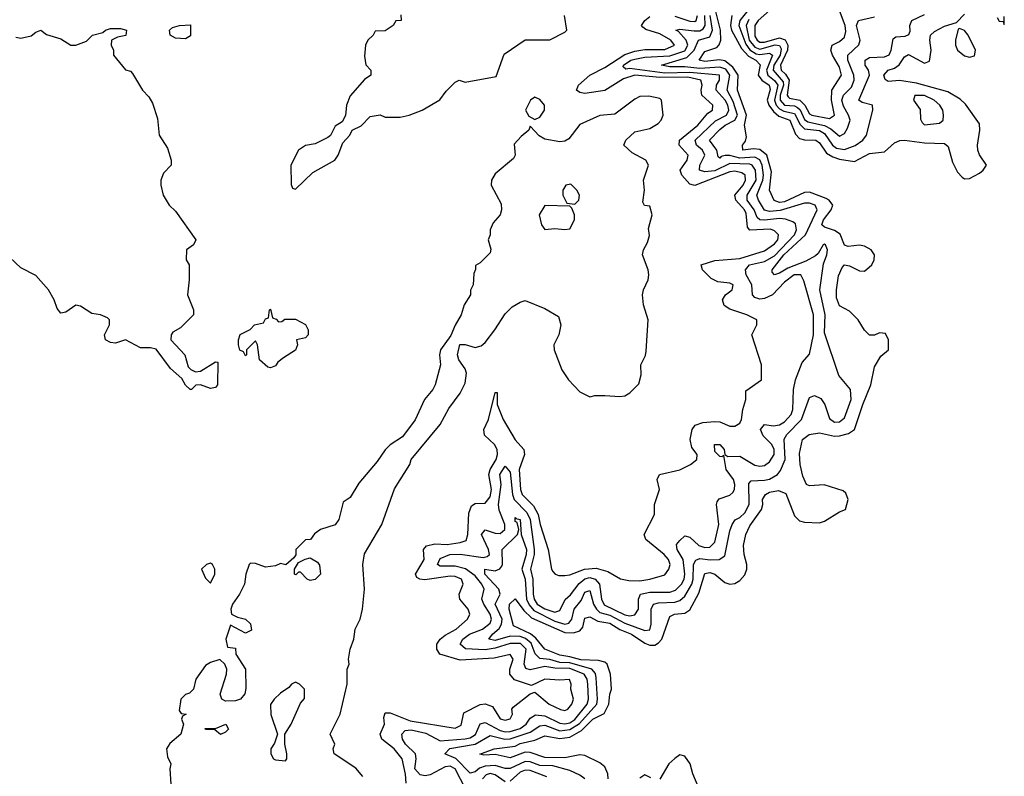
# Model space of a CAD drawing. Header units: inches. Extents: x 2601469 to 2753575, y 449403 to 582909.
# Tile 5 of 256: x 2634426 to 2638370, y 466081 to 469113. Entities that reach past the tile are written whole.
import ezdxf

# ---------------------------------------------------------------- set-up
doc = ezdxf.new("R2010")
doc.units = ezdxf.units.IN
doc.header["$MEASUREMENT"] = 0
doc.layers.add('C6436', color=7, linetype='Continuous')

msp = doc.modelspace()

# ---------------------------------------------------------------- linework, layer by layer
at = {"layer": 'C6436', "color": 4}
for points, elevation in [([(2636782.7, 466070), (2636782, 466090), (2636770, 466119), (2636750, 466134), (2636690, 466164.5), (2636670, 466166.3), (2636610, 466154.2), (2636530, 466156.1), (2636470, 466175.4), (2636450, 466177.4), (2636390, 466155.1), (2636330, 466167.8), (2636285.6, 466165.6), (2636269.6, 466169.6), (2636326, 466190), (2636410, 466201.1), (2636430, 466212.1), (2636490, 466224.9), (2636530, 466242.8), (2636590, 466231.8), (2636630, 466238), (2636676, 466264), (2636722, 466310), (2636767.1, 466332.9), (2636786.3, 466370), (2636789.6, 466410), (2636797, 466430), (2636791.8, 466490), (2636779.6, 466530), (2636770, 466537.4), (2636744, 466544), (2636673.1, 466546.9), (2636630, 466559.8), (2636590, 466565.7), (2636529.9, 466589.9), (2636493.7, 466633.7), (2636472.1, 466652.1), (2636403.7, 466683.7), (2636386.6, 466750), (2636387.8, 466770), (2636410, 466792), (2636445.2, 466745.2), (2636476.2, 466716.2), (2636610, 466657.1), (2636644.8, 466655.2), (2636670, 466663.1), (2636682, 466678), (2636690, 466714.8), (2636710, 466719.3), (2636741.8, 466701.8), (2636790, 466694.5), (2636830, 466668.9), (2636876.4, 466650), (2636930, 466614.7), (2636950, 466606.7), (2636970, 466606.3), (2636984.9, 466615.1), (2636997.7, 466630), (2637030, 466720.7), (2637048.7, 466730), (2637090, 466734.4), (2637110, 466747.3), (2637146.2, 466813.8), (2637170, 466892.7), (2637190, 466897.6), (2637210, 466890.3), (2637250, 466857.1), (2637270, 466850.4), (2637290, 466853.7), (2637310, 466864.9), (2637330, 466888), (2637338.9, 466910), (2637338.9, 466930), (2637327.8, 466970), (2637324.9, 467004.9), (2637334.5, 467050), (2637350, 467084.4), (2637397, 467150), (2637402.4, 467170), (2637401.6, 467190), (2637412.7, 467210), (2637430, 467219.5), (2637465.5, 467225.5), (2637494.4, 467214.4), (2637530, 467124), (2637550, 467103.8), (2637570, 467098.4), (2637630, 467096.4), (2637650, 467102.4), (2637710, 467140.7), (2637733.2, 467150), (2637744, 467190), (2637735.3, 467215.3), (2637724, 467224), (2637648.4, 467248.4), (2637590, 467244), (2637578, 467250), (2637563.2, 467283.2), (2637552, 467330), (2637550, 467374), (2637562, 467430), (2637588, 467450), (2637630, 467457.1), (2637690, 467443.6), (2637710, 467444.9), (2637745.3, 467454.7), (2637769.8, 467470.2), (2637802.7, 467570), (2637835.1, 467650), (2637850, 467722), (2637875.3, 467764.7), (2637906, 467790), (2637906, 467830), (2637894.6, 467854.6), (2637870, 467858), (2637850, 467848), (2637830, 467848), (2637810, 467868), (2637784, 467910), (2637750, 467944), (2637710, 467966), (2637698.3, 467998.3), (2637697.6, 468030), (2637705.8, 468085.8), (2637720.4, 468119.6), (2637730, 468130.4), (2637750, 468126.7), (2637790, 468106), (2637810, 468105.3), (2637838.7, 468130), (2637848.3, 468150), (2637849.7, 468170), (2637836.2, 468190), (2637810, 468204.5), (2637790, 468208.9), (2637744.2, 468204.2), (2637730, 468209.4), (2637712.9, 468252.9), (2637690, 468268.3), (2637650, 468281.6), (2637639.5, 468290), (2637646, 468310), (2637675.8, 468350), (2637683, 468370), (2637668.8, 468388.8), (2637656.5, 468396.5), (2637590, 468420.9), (2637570, 468420.4), (2637490, 468383.2), (2637470, 468379.8), (2637448, 468388), (2637429.7, 468430), (2637437, 468503), (2637418.7, 468570), (2637390, 468591.9), (2637365.1, 468594.9), (2637322.7, 468590), (2637320.7, 468610), (2637333.6, 468626.4), (2637336.6, 468643.4), (2637329.7, 468690), (2637336.8, 468730), (2637301, 468830), (2637303.5, 468890), (2637282.5, 468922.5), (2637250, 468947.4), (2637228.7, 468951.3), (2637170, 468945.6), (2637147.3, 468950), (2637170, 468984.9), (2637218.2, 469001.8), (2637227.9, 469012.1), (2637234.5, 469030), (2637232.8, 469070), (2637207.7, 469172.3)], 4), ([(2635952.7, 469132.7), (2635954, 469110), (2635932, 469108), (2635922, 469090), (2635890, 469068), (2635850, 469066), (2635842, 469050), (2635821, 469030), (2635811, 469010), (2635806.8, 468966.8), (2635812, 468932), (2635832, 468910), (2635832, 468890), (2635807.1, 468872.9), (2635750, 468808), (2635734.8, 468770), (2635731, 468729), (2635716.9, 468703.1), (2635690, 468686), (2635671.3, 468648.7), (2635659.8, 468640.2), (2635610, 468615.3), (2635570, 468608.7), (2635542, 468590), (2635512, 468530), (2635512.7, 468452.7), (2635518, 468438), (2635530, 468434), (2635600.2, 468499.8), (2635688, 468550), (2635702, 468570), (2635720.2, 468619.8), (2635748, 468650), (2635758, 468670), (2635793.2, 468686.8), (2635830, 468724.7), (2635870, 468732), (2635890, 468722), (2635950, 468722), (2635986, 468730), (2636038, 468750), (2636109.1, 468790.9), (2636133.6, 468826.4), (2636170, 468862), (2636186, 468870), (2636210, 468862), (2636334.6, 468885.4), (2636366, 468974), (2636450, 469032), (2636550, 469032), (2636610, 469062), (2636618, 469070), (2636608.7, 469130)], 24), ([(2636211.1, 466030), (2636170.8, 466110), (2636150, 466120.9), (2636130, 466118.5), (2636070, 466086.3), (2636050, 466082), (2636030, 466086.6), (2636008.7, 466110), (2636013.7, 466150), (2636011.5, 466170), (2635971.3, 466210), (2635959.7, 466230), (2635956.9, 466250), (2635970, 466264.4), (2635993.7, 466266.3), (2636052.8, 466252.8), (2636110, 466223.1), (2636210, 466230.2), (2636230, 466235), (2636252.3, 466247.7), (2636270, 466290.4), (2636290, 466295.6), (2636350, 466263.8), (2636370, 466258.5), (2636390, 466260.2), (2636430, 466272.6), (2636454, 466290), (2636470, 466313), (2636492.6, 466327.4), (2636530, 466322.6), (2636590, 466294), (2636610, 466291.1), (2636630, 466295.4), (2636650, 466307.8), (2636699.3, 466370), (2636704.1, 466390), (2636701.6, 466450), (2636699.3, 466470), (2636687.1, 466490), (2636630, 466513.2), (2636570, 466513.3), (2636530, 466520.3), (2636470, 466507.2), (2636452.8, 466512.8), (2636446.4, 466530), (2636454.2, 466590), (2636432.3, 466612.3), (2636390, 466613.3), (2636330, 466593.9), (2636290, 466587.5), (2636211.2, 466591.2), (2636189.6, 466610), (2636201.3, 466630), (2636227.8, 466650), (2636279.5, 466670), (2636310, 466694), (2636315.6, 466710), (2636309.8, 466730), (2636284.4, 466770), (2636277.4, 466790), (2636286, 466830), (2636277.3, 466850), (2636250, 466883.5), (2636212.1, 466912.1), (2636170, 466922.2), (2636110, 466923), (2636099.5, 466930), (2636110, 466953.7), (2636149, 466970), (2636190, 466971.1), (2636282, 466958), (2636298.7, 466961.3), (2636307.3, 466970), (2636303.1, 466990), (2636275.6, 467050), (2636290, 467068), (2636330, 467054.6), (2636350, 467053.7), (2636369.6, 467070), (2636369.8, 467090), (2636346.5, 467146.5), (2636343.4, 467170), (2636354.5, 467250), (2636349.8, 467290), (2636370, 467324), (2636390, 467298.8), (2636399.7, 467210), (2636406.4, 467190), (2636457.5, 467137.5), (2636470.2, 467110), (2636487.2, 466990), (2636486.3, 466970), (2636471.4, 466910), (2636481.5, 466870), (2636482.2, 466810), (2636486.3, 466790), (2636498.5, 466770), (2636530, 466751.3), (2636570, 466738.9), (2636590, 466745.5), (2636610.9, 466789.1), (2636632.5, 466807.5), (2636667.2, 466852.9), (2636690, 466872.2), (2636710, 466876.9), (2636730.9, 466870.9), (2636748, 466850), (2636756.1, 466790), (2636767.5, 466767.5), (2636850, 466727.6), (2636870, 466724.2), (2636890, 466727.6), (2636904.4, 466750), (2636904, 466790), (2636912.7, 466810), (2636950, 466818.2), (2637030, 466818.3), (2637053.1, 466826.9), (2637076.4, 466850), (2637087.1, 466870), (2637090.7, 466890), (2637083.1, 466950), (2637059.7, 466990), (2637056.9, 467010), (2637070, 467026), (2637090, 467043.8), (2637110, 467039.3), (2637145.8, 467005.8), (2637170, 466997.4), (2637190, 466998.7), (2637210, 467019.1), (2637226, 467090), (2637217, 467170), (2637219.3, 467180.7), (2637227.5, 467192.5), (2637270, 467207.7), (2637282, 467218), (2637289.6, 467230.4), (2637291.1, 467250), (2637285.1, 467270), (2637255.8, 467310), (2637246, 467366), (2637238.8, 467361.2), (2637230, 467362.7), (2637210, 467382), (2637209.5, 467410.5), (2637230.7, 467410), (2637247.3, 467390), (2637250.6, 467370.6), (2637262.5, 467362.5), (2637310, 467363.1), (2637370, 467327.2), (2637390, 467323.7), (2637410, 467326.7), (2637430, 467340.5), (2637447.8, 467370), (2637448, 467390), (2637438.7, 467410), (2637404.4, 467444.4), (2637392.7, 467470), (2637409.5, 467490.5), (2637445.7, 467485.7), (2637470, 467488.9), (2637490, 467501.3), (2637515.8, 467530), (2637523.5, 467550), (2637525.1, 467630), (2637533, 467670), (2637560.7, 467739.3), (2637590, 467772), (2637605.1, 467850), (2637605.7, 467930), (2637566.6, 468066.6), (2637555.1, 468090), (2637528.4, 468090), (2637490, 468061.1), (2637441.6, 468010), (2637410, 467995.1), (2637390, 467993), (2637370, 467999.5), (2637361.6, 468010), (2637358.3, 468050), (2637335.6, 468090), (2637333.3, 468110), (2637349.3, 468130.7), (2637410, 468143.8), (2637450, 468166.4), (2637529.7, 468250), (2637538, 468270), (2637534, 468294), (2637523, 468303), (2637493.1, 468313.1), (2637470, 468315.8), (2637409, 468309), (2637390, 468311.1), (2637380.4, 468320.4), (2637368.1, 468350), (2637339.8, 468390), (2637340.3, 468410), (2637375.6, 468470), (2637373.8, 468510), (2637360.5, 468530), (2637350, 468534.3), (2637270, 468536.5), (2637210, 468507.4), (2637170, 468502.7), (2637149.6, 468510), (2637149.7, 468530), (2637169.7, 468570), (2637160.5, 468590), (2637136.3, 468610), (2637131.1, 468630), (2637212.5, 468707.5), (2637257.7, 468730), (2637267, 468750), (2637262.6, 468770), (2637251.5, 468790), (2637215.4, 468830), (2637217.7, 468850), (2637229.7, 468870), (2637229.3, 468890), (2637110, 468901.2), (2637010, 468898), (2636870, 468917.4), (2636854, 468914), (2636843.2, 468923.2), (2636845.1, 468930), (2636874.5, 468950), (2636890, 468954.8), (2636930, 468962), (2637030, 468967.8), (2637090, 468987.2), (2637102.5, 469010), (2637096, 469030), (2637064.9, 469064.9), (2637054, 469070), (2637070, 469075.3), (2637127.4, 469067.4), (2637150, 469068.6), (2637163.9, 469076.1), (2637172, 469090), (2637170.9, 469130)], 12), ([(2636689.5, 466070), (2636670, 466085.6), (2636630, 466104.2), (2636562, 466122), (2636510, 466124), (2636470, 466139), (2636450, 466139.8), (2636390, 466111.9), (2636370, 466111.9), (2636330, 466123.7), (2636290, 466121.4), (2636267.5, 466112.5), (2636250, 466098.3), (2636230, 466092.8), (2636172.4, 466152.4), (2636129.3, 466170), (2636148.5, 466191.5), (2636250, 466209.3), (2636310, 466244.4), (2636368.8, 466228.8), (2636390, 466230.1), (2636470, 466257.1), (2636510, 466283.2), (2636530, 466285.2), (2636590, 466262.7), (2636630, 466267.5), (2636667.8, 466292.2), (2636737.4, 466370), (2636740.3, 466390), (2636735.5, 466475.5), (2636732.3, 466492.3), (2636718, 466510), (2636630, 466535.3), (2636590, 466537.1), (2636550, 466548.4), (2636510, 466553.3), (2636490.7, 466570.7), (2636474.5, 466614.6), (2636452.2, 466632.2), (2636430, 466640.5), (2636390, 466641.7), (2636330, 466625), (2636304.5, 466630), (2636319.6, 466650), (2636346.8, 466673.2), (2636355.8, 466690), (2636358, 466710), (2636331, 466770), (2636350.9, 466810), (2636344.8, 466830), (2636288.4, 466890), (2636289.2, 466910), (2636330, 466904.6), (2636348.6, 466911.4), (2636357.2, 466922.8), (2636360.4, 466930), (2636358.7, 466990), (2636419.3, 467050), (2636425.2, 467070), (2636418, 467098), (2636410, 467102), (2636410, 467118), (2636413.2, 467113.2), (2636430.2, 467110), (2636434.9, 467050), (2636456.6, 466990), (2636455, 466970), (2636437.7, 466910), (2636450.1, 466870), (2636456.6, 466790), (2636467.2, 466767.2), (2636485.4, 466745.4), (2636570, 466701.6), (2636609.7, 466690.3), (2636625.2, 466694.8), (2636637.3, 466710), (2636647.1, 466750), (2636674.3, 466785.7), (2636690, 466818.4), (2636710, 466824.9), (2636724.7, 466770), (2636735.9, 466750), (2636750, 466736.5), (2636790, 466725.9), (2636850, 466694.8), (2636930, 466665.3), (2636950, 466667.7), (2636955.6, 466690), (2636955.8, 466750), (2636964.5, 466770), (2636984.8, 466775.2), (2637050, 466778.6), (2637070, 466785.3), (2637090, 466802.3), (2637118.9, 466850), (2637124, 466870), (2637125.6, 466930), (2637133.7, 466946.3), (2637150, 466952.8), (2637192.1, 466947.9), (2637228, 466950), (2637250, 466964), (2637270, 467064.7), (2637279.6, 467090), (2637291.4, 467108.6), (2637310, 467118), (2637330, 467136.3), (2637348, 467170), (2637346.1, 467253.9), (2637355.3, 467264.7), (2637410, 467266.7), (2637430, 467271.6), (2637461.6, 467290), (2637474, 467306), (2637492.3, 467350), (2637488.7, 467431.3), (2637498.9, 467450), (2637557.3, 467510), (2637590, 467598.8), (2637610, 467606), (2637634.4, 467594.4), (2637651, 467571), (2637670, 467514.8), (2637690, 467500.4), (2637710, 467501.3), (2637730, 467517.3), (2637756.9, 467590), (2637753.6, 467630), (2637706.6, 467686.6), (2637650, 467858), (2637652.3, 467930), (2637631.2, 468030), (2637645.6, 468134.4), (2637659.3, 468170), (2637661.2, 468190), (2637654, 468210), (2637650, 468213.2), (2637644.7, 468210), (2637624.7, 468175.3), (2637614, 468166), (2637575.4, 468144.6), (2637502.8, 468117.2), (2637470, 468096.3), (2637450, 468089.6), (2637440.7, 468100.7), (2637439.5, 468110), (2637486.6, 468170), (2637574, 468250), (2637619.7, 468350), (2637611.8, 468370), (2637590, 468377.2), (2637570, 468378), (2637472, 468348), (2637430, 468344), (2637410, 468349.8), (2637384.8, 468390), (2637379.3, 468410), (2637402.8, 468470), (2637404.7, 468490), (2637399.5, 468530), (2637390.5, 468550.4), (2637370, 468562.2), (2637310, 468557.6), (2637270, 468569), (2637251.3, 468568.7), (2637235.8, 468564.2), (2637230, 468557.2), (2637223.6, 468563.6), (2637218.7, 468590), (2637189.7, 468630), (2637230, 468673.1), (2637251.8, 468690), (2637290.5, 468709.5), (2637300.7, 468730), (2637284.5, 468784.5), (2637259.3, 468830), (2637270.6, 468890), (2637254.1, 468914.1), (2637230, 468922.4), (2637150, 468916.7), (2637090, 468923.4), (2637030, 468923.8), (2636997.2, 468930), (2637098.4, 468961.6), (2637127.6, 468990), (2637144.4, 469030), (2637190, 469044), (2637200.6, 469070), (2637192.2, 469130)], 8), ([(2637050, 469127.1), (2637110, 469106.7), (2637130, 469105.8), (2637135.8, 469110), (2637140.9, 469130)], 16), ([(2637278, 469130), (2637272.9, 469090), (2637277.6, 469070), (2637317.6, 468997.6), (2637345.9, 468965.9), (2637374.9, 468950), (2637391.8, 468931.8), (2637384, 468890), (2637398.3, 468870), (2637427.4, 468850), (2637432.3, 468832.3), (2637419.7, 468790), (2637427.1, 468770), (2637444.8, 468744.8), (2637466.4, 468726.4), (2637511.3, 468710), (2637533.9, 468653.9), (2637550, 468637), (2637570, 468631.5), (2637614.8, 468630), (2637630, 468619.1), (2637658.2, 468578.2), (2637682.5, 468562.5), (2637710, 468553.6), (2637770, 468544.9), (2637830, 468575.8), (2637890, 468583), (2637930, 468618.8), (2637951.9, 468628.1), (2637970, 468630.4), (2638050, 468618.7), (2638130, 468616.3), (2638144.5, 468604.5), (2638161.8, 468541.8), (2638182, 468502), (2638201.1, 468481.1), (2638210, 468475.5), (2638230, 468475.8), (2638270, 468497), (2638285.6, 468510), (2638298.9, 468530), (2638270.8, 468570.8), (2638263.9, 468590), (2638262, 468610), (2638272.1, 468670), (2638270, 468695.3), (2638214.2, 468774.2), (2638193.7, 468793.7), (2638143.6, 468823.6), (2638018.2, 468858.2), (2637950, 468868.5), (2637905.1, 468865.1), (2637892.3, 468872.3), (2637888, 468890), (2637905.2, 468910), (2637930, 468918.7), (2637948.8, 468931.2), (2637970, 468964), (2637986.5, 468973.5), (2638050, 468938), (2638070, 468946.8), (2638077.4, 468990), (2638071.6, 469030), (2638074.5, 469050), (2638090, 469065.5), (2638130, 469087.3), (2638178, 469102), (2638210, 469134.8)], 4), ([(2637342.3, 469150), (2637310.9, 469110), (2637306.3, 469090), (2637334.3, 469014.3), (2637351.2, 468991.2), (2637376, 468976), (2637390, 468972.8), (2637430, 468978.2), (2637440.9, 468970), (2637417.6, 468910), (2637422.3, 468890), (2637450, 468869.2), (2637463.2, 468850), (2637448.8, 468790), (2637456.1, 468770), (2637470, 468755.1), (2637486.5, 468746.5), (2637530, 468736.5), (2637552.2, 468692.2), (2637570, 468674.7), (2637630, 468668.4), (2637650, 468655.9), (2637682.4, 468610), (2637698.1, 468598.1), (2637730, 468592.2), (2637772.2, 468607.8), (2637802.9, 468630), (2637817.6, 468650), (2637843.7, 468750), (2637842, 468770), (2637800.7, 468780.7), (2637787, 468790), (2637829.7, 468890), (2637825.6, 468910), (2637812, 468930), (2637812.3, 468950), (2637830, 468961.3), (2637890, 468964), (2637908.3, 468971.7), (2637917.4, 468990), (2637924.2, 469035.8), (2637935.9, 469044.1), (2637972.8, 469047.2), (2637987, 469053), (2637993.3, 469066.7), (2637992, 469090), (2637999.3, 469110), (2638050, 469134)], 8), ([(2637429.1, 469150), (2637384, 469110), (2637370.2, 469090), (2637370, 469046), (2637379.6, 469030), (2637390, 469023.2), (2637410, 469023.2), (2637470, 469039.4), (2637491.8, 469031.8), (2637502.6, 469010), (2637501.6, 468990), (2637473.5, 468930), (2637476.5, 468910), (2637494, 468894), (2637507.6, 468870), (2637500.2, 468810), (2637503.7, 468803.7), (2637510, 468797.8), (2637550.8, 468790.8), (2637570.7, 468770.7), (2637590, 468735.6), (2637598.4, 468730), (2637670, 468716.9), (2637689.7, 468730.4), (2637678.2, 468790), (2637679.7, 468830), (2637717.4, 468890), (2637710, 468922.7), (2637682, 468970), (2637675.6, 468990), (2637680.9, 469010), (2637710, 469024.9), (2637730, 469043), (2637735.2, 469064.8), (2637731.9, 469090), (2637709.8, 469150)], 16), ([(2635973.3, 466053.3), (2635971.1, 466088.9), (2635958, 466150), (2635926, 466190), (2635876.2, 466230), (2635869.6, 466250), (2635886.9, 466290), (2635884.2, 466315.8), (2635890, 466335.5), (2635910, 466334.3), (2635990, 466303.5), (2636170, 466274), (2636194, 466286), (2636205.4, 466334.6), (2636270, 466367.7), (2636290, 466371.3), (2636319.8, 466359.8), (2636350, 466311), (2636370, 466304.9), (2636390, 466311.3), (2636399.3, 466330), (2636397.2, 466350), (2636402.5, 466357.5), (2636470, 466411.3), (2636490, 466418), (2636546.8, 466370), (2636592.3, 466347.7), (2636610, 466344.9), (2636622, 466350), (2636637.2, 466370), (2636644, 466390), (2636633.2, 466430), (2636635.3, 466450), (2636628, 466468), (2636590, 466465.2), (2636530, 466469.3), (2636476, 466444), (2636407.3, 466467.2), (2636389.5, 466490), (2636389.3, 466510), (2636402, 466550), (2636390, 466569.2), (2636326, 466554), (2636190, 466546.3), (2636109.3, 466570), (2636097, 466590), (2636097, 466610), (2636109.5, 466630), (2636130, 466646.4), (2636174.5, 466670), (2636219.3, 466710), (2636229.2, 466730), (2636222.7, 466750), (2636189, 466790), (2636186, 466810), (2636202.7, 466850), (2636196, 466870), (2636170, 466881.3), (2636150, 466882.6), (2636048.5, 466868.5), (2636028.7, 466870), (2636017, 466877), (2636011.8, 466890), (2636046.3, 466950), (2636043.7, 466990), (2636055.6, 467004.4), (2636088.2, 467011.8), (2636138, 467010), (2636190, 467017.1), (2636214.9, 467025.1), (2636221.6, 467050), (2636225.1, 467134.9), (2636235.1, 467164.9), (2636250, 467174), (2636290, 467174.8), (2636310, 467201), (2636316, 467230), (2636305.6, 467290), (2636310.9, 467310), (2636334.8, 467350), (2636339.8, 467370), (2636338.4, 467390), (2636328, 467410), (2636287.7, 467447.7), (2636285.1, 467470), (2636303.1, 467510), (2636330, 467618), (2636338, 467618), (2636339.1, 467570), (2636362.3, 467510), (2636410, 467428.7), (2636445.5, 467390), (2636448.4, 467370), (2636427.2, 467310), (2636432, 467230), (2636438.7, 467210), (2636483.8, 467163.8), (2636503.1, 467130), (2636510.4, 467090), (2636542.8, 466990), (2636556, 466910), (2636561.4, 466901.4), (2636570.7, 466890.7), (2636585.5, 466885.5), (2636610, 466885.5), (2636630, 466888.4), (2636688.7, 466911.3), (2636734.8, 466914.8), (2636781.7, 466901.7), (2636832.2, 466872.2), (2636865.7, 466865.7), (2636910, 466864.2), (2636949.6, 466870.4), (2637010, 466888), (2637026, 466910), (2637031.3, 466928.7), (2637025.1, 466950), (2637007.3, 466970), (2636934, 467030), (2636927.6, 467050), (2636969, 467130), (2636969.3, 467170), (2636989.3, 467230), (2636979, 467270), (2636989, 467290), (2637070, 467308.2), (2637113.2, 467330), (2637138, 467350), (2637139.3, 467370), (2637118, 467398), (2637111.8, 467430), (2637119.3, 467470), (2637131.8, 467488.2), (2637162, 467498), (2637210, 467503), (2637230, 467500.7), (2637270, 467484), (2637290, 467484), (2637310, 467496), (2637317, 467510), (2637322, 467550), (2637334, 467590), (2637334.6, 467625.4), (2637398, 467670), (2637397.2, 467730), (2637358, 467850), (2637378, 467890), (2637378, 467910), (2637338, 467930), (2637270, 467952), (2637247.7, 467967.7), (2637240.9, 467990), (2637252.7, 468010), (2637279.3, 468030), (2637284, 468050), (2637270, 468057), (2637222.5, 468062.5), (2637195.5, 468075.5), (2637160.7, 468110), (2637155.1, 468130), (2637210, 468148.1), (2637310, 468156.1), (2637410, 468186.5), (2637450, 468214.9), (2637462.4, 468230), (2637465.1, 468250), (2637450, 468267), (2637432.8, 468272.8), (2637350, 468269.7), (2637340.9, 468280.9), (2637335.6, 468335.6), (2637329.8, 468350), (2637294.5, 468390), (2637291.1, 468410), (2637324.2, 468450), (2637333.7, 468470), (2637331.3, 468490), (2637318.6, 468498.6), (2637290, 468506), (2637270, 468503.1), (2637130, 468447.8), (2637110, 468453), (2637077.6, 468490), (2637071.8, 468510), (2637099.7, 468550), (2637103, 468570), (2637068, 468610), (2637068.3, 468630), (2637142, 468690), (2637182, 468738), (2637201.2, 468750), (2637202.7, 468770), (2637158.7, 468810), (2637156, 468830), (2637159.8, 468850), (2637154.7, 468870), (2637102.5, 468882.5), (2636990, 468880.4), (2636890, 468890.4), (2636844.8, 468875.2), (2636770, 468829), (2636690, 468817.4), (2636670, 468820.7), (2636656, 468830), (2636663.7, 468850), (2636709.9, 468890.1), (2636770, 468921.5), (2636850, 468972.9), (2636890, 468986.2), (2636930, 468992.8), (2637010, 468993.4), (2637049.4, 469010), (2637033.6, 469030), (2636990, 469056), (2636933.8, 469073.8), (2636922.5, 469082.5), (2636917.2, 469090), (2636929.5, 469110), (2636950, 469125.3)], 16), ([(2637346.3, 469113.7), (2637335.8, 469090), (2637348.5, 469030), (2637370, 469002.1), (2637390, 468995), (2637452.4, 469012.4), (2637469.3, 469009.3), (2637476.1, 468996.1), (2637471.7, 468970), (2637446.7, 468930), (2637443.5, 468910), (2637483.7, 468863.7), (2637485.9, 468850), (2637472.5, 468810), (2637471.7, 468790), (2637490, 468769.5), (2637530, 468766.8), (2637541.2, 468761.2), (2637551.8, 468751.8), (2637570, 468712.8), (2637583.2, 468703.2), (2637650, 468688), (2637674.7, 468674.7), (2637710, 468646.4), (2637730, 468656), (2637742.4, 468677.6), (2637752, 468710), (2637746.3, 468730), (2637726.1, 468766.1), (2637719.8, 468790), (2637725.4, 468810), (2637757.3, 468842.7), (2637768.5, 468870), (2637767.4, 468890), (2637743.1, 468950), (2637743.5, 468970), (2637787.9, 469012.1), (2637792, 469030), (2637778, 469090), (2637786, 469110), (2637850, 469123.7)], 12), ([(2638341.6, 469121.6), (2638350, 469107.3), (2638365.4, 469105.4), (2638370, 469094), (2638370, 469126)], 4), ([(2634410, 469042.8), (2634430, 469039.1), (2634471.5, 469048.5), (2634490, 469062.8), (2634510, 469070.8), (2634533.7, 469053.7), (2634590, 469036), (2634630, 469011), (2634650, 469011), (2634692.9, 469027.1), (2634718, 469050), (2634758.6, 469061.4), (2634770, 469071), (2634790, 469078), (2634830, 469078), (2634854, 469070), (2634850.5, 469049.5), (2634818, 469042), (2634794, 469030), (2634792, 469010), (2634802, 468990), (2634802, 468970), (2634850, 468912), (2634870, 468906), (2634877.5, 468897.5), (2634918, 468830), (2634943.5, 468803.5), (2634958, 468778), (2634977.3, 468717.3), (2634984.7, 468650), (2635017.5, 468597.5), (2635032, 468550), (2635032, 468530), (2635002, 468498), (2634991, 468470), (2634990.8, 468450), (2635001, 468410), (2635024.7, 468370), (2635050, 468344.7), (2635131, 468230), (2635122, 468210), (2635094, 468190), (2635092, 468150), (2635104.7, 468130), (2635104.7, 468070), (2635098, 468010), (2635122, 467950), (2635122, 467930), (2635070, 467878), (2635039.6, 467860.4), (2635032, 467850), (2635031.3, 467830), (2635086.8, 467770), (2635101, 467721), (2635111, 467711), (2635130, 467702), (2635150, 467704.7), (2635210, 467742), (2635219.6, 467739.6), (2635218, 467650), (2635210, 467638), (2635190, 467635.3), (2635150, 467648.7), (2635132, 467648), (2635114, 467630), (2635108, 467630), (2635090, 467648), (2635074.6, 467674.6), (2635030, 467715.3), (2634972.5, 467792.5), (2634950, 467797.2), (2634910, 467797.2), (2634850, 467829.2), (2634810, 467816), (2634790, 467819.3), (2634770, 467829.3), (2634765.2, 467850), (2634785.2, 467890), (2634785.2, 467910), (2634778, 467918), (2634750, 467929.3), (2634714.8, 467934.8), (2634670, 467965.2), (2634650, 467969.2), (2634610, 467941.2), (2634590, 467937.2), (2634575.9, 467955.9), (2634563.6, 467990), (2634541.3, 468030), (2634490, 468087.3), (2634430, 468118), (2634341, 468201)], 16), ([(2635800.1, 466080.1), (2635772.9, 466112.9), (2635686, 466170), (2635682, 466190), (2635688.7, 466210), (2635669.2, 466250), (2635709.4, 466330), (2635737, 466450), (2635737.2, 466510), (2635745.2, 466530), (2635742.7, 466550), (2635749.2, 466590), (2635764, 466630), (2635769.3, 466670), (2635789.5, 466710.5), (2635798.4, 466750), (2635807.3, 466830), (2635800.9, 466930), (2635807.3, 466972.7), (2635876, 467090), (2635927, 467233), (2635989, 467330), (2635994, 467350), (2636110, 467491), (2636145.4, 467554.6), (2636190, 467616), (2636210, 467656), (2636216.1, 467696.1), (2636210, 467714), (2636185.2, 467750), (2636179, 467770), (2636189.5, 467810.5), (2636210, 467810.4), (2636250, 467798.7), (2636274.5, 467805.5), (2636290, 467819.1), (2636329.3, 467870), (2636370, 467934), (2636398.7, 467961.3), (2636430, 467980.7), (2636450, 467986.8), (2636530, 467954.8), (2636583.8, 467923.8), (2636593.4, 467890), (2636584.9, 467850), (2636565.5, 467810), (2636566.8, 467790), (2636598, 467710), (2636624, 467670), (2636670, 467621), (2636710, 467601), (2636730, 467606), (2636770, 467606.8), (2636830, 467602), (2636850, 467604.9), (2636870, 467617.3), (2636906.3, 467653.7), (2636915.1, 467690), (2636914, 467730), (2636932.5, 467767.5), (2636935.5, 467784.5), (2636943.7, 467910), (2636925.2, 467970), (2636921.2, 468010), (2636925.2, 468030), (2636943.7, 468070), (2636945.6, 468090), (2636943.6, 468110), (2636921.2, 468170), (2636924, 468190), (2636940.2, 468219.8), (2636948.4, 468248.4), (2636944.7, 468275.3), (2636959, 468330), (2636950, 468366), (2636928, 468368), (2636922, 468382), (2636929.2, 468430), (2636925.2, 468470), (2636945.2, 468530), (2636934, 468550), (2636879.5, 468579.5), (2636846, 468610), (2636854, 468630), (2636890, 468662.8), (2636950, 468676.3), (2636983.3, 468696.7), (2636996, 468710), (2637003.7, 468730), (2636997.2, 468790), (2636990, 468797.2), (2636946.3, 468806.3), (2636910, 468804.5), (2636890, 468794.5), (2636810, 468734), (2636750, 468729.2), (2636670, 468692), (2636624.9, 468635.1), (2636610, 468625.2), (2636590, 468623.7), (2636530, 468633.2), (2636506.8, 468646.8), (2636470, 468686), (2636464.7, 468670), (2636434.8, 468645.2), (2636406.8, 468613.2), (2636410.6, 468570), (2636403.5, 468556.5), (2636330, 468495.3), (2636316, 468470), (2636314.8, 468450), (2636354.8, 468374.8), (2636356, 468350), (2636350.8, 468330), (2636322, 468298), (2636311, 468270), (2636311, 468250), (2636302, 468230), (2636313.4, 468193.4), (2636310, 468178), (2636270, 468138), (2636252, 468128), (2636252, 468112), (2636244.7, 468095.3), (2636242, 468050), (2636231.3, 468028.7), (2636231, 468010), (2636206.8, 467970), (2636194.8, 467930), (2636170, 467888.7), (2636153.2, 467846.8), (2636111, 467790), (2636107.3, 467770), (2636110.8, 467730), (2636090.6, 467649.4), (2636081, 467630), (2636046.8, 467590), (2636010.6, 467509.4), (2635958.8, 467441.2), (2635910, 467408.7), (2635890, 467388.7), (2635858, 467342), (2635784.5, 467255.5), (2635750, 467198), (2635721, 467179), (2635704.7, 467110), (2635690, 467088.7), (2635630.9, 467069.1), (2635607.1, 467052.9), (2635591, 467029), (2635570, 467028), (2635532, 466990), (2635532, 466968), (2635523.6, 466956.4), (2635492, 466928), (2635470, 466934), (2635450, 466924), (2635410, 466919.3), (2635370, 466934), (2635350, 466935.3), (2635344.7, 466930), (2635331, 466890), (2635326, 466850), (2635306.8, 466810), (2635278, 466770), (2635272, 466750), (2635274, 466730), (2635298, 466718), (2635330, 466710.8), (2635350, 466691), (2635353.7, 466666.3), (2635330, 466654), (2635270, 466686), (2635252, 466630), (2635258, 466598), (2635290, 466594), (2635291, 466570), (2635330.8, 466510), (2635332.3, 466432.3), (2635328.3, 466411.7), (2635310.3, 466389.7), (2635290, 466382.9), (2635250, 466381.2), (2635235.3, 466390), (2635229, 466410), (2635254, 466490), (2635255.3, 466510), (2635248, 466530), (2635228, 466548), (2635190, 466537.2), (2635170, 466524), (2635131, 466470), (2635122, 466430), (2635106, 466414), (2635090, 466408.7), (2635071.3, 466390), (2635064.7, 466344.7), (2635072, 466332), (2635092, 466330), (2635078, 466322), (2635074, 466310), (2635082, 466290), (2635071, 466250), (2635027.7, 466212.3), (2635014, 466190), (2635018, 466158), (2635031.3, 466130), (2635026.8, 466110), (2635031.1, 466048.9)], 24), ([(2637147.3, 466030), (2637122, 466090), (2637111.8, 466130), (2637090, 466160.9), (2637070, 466166.6), (2637050, 466151.8), (2637026.4, 466130), (2636990, 466069)], 4), ([(2636537.9, 466077.9), (2636470, 466103.8), (2636450, 466104.8), (2636430, 466097.4), (2636390, 466061)], 12), ([(2636370, 466058), (2636330, 466087.1), (2636310, 466091.6), (2636294.1, 466085.9), (2636279.1, 466070)], 12), ([(2636953.8, 466073.8), (2636930, 466086), (2636910, 466072.7)], 4)]:
    msp.add_lwpolyline(points, dxfattribs=dict(at, elevation=elevation))
for points, elevation in [([(2635090, 469035.3), (2635050, 469038), (2635028, 469050), (2635026, 469070), (2635038, 469082), (2635066, 469090), (2635110, 469092), (2635110, 469048)], 16), ([(2638190, 469078), (2638184.7, 469075.3), (2638174, 469030), (2638174, 469010), (2638182.8, 468990), (2638210, 468968.2), (2638230, 468962), (2638250, 468967.3), (2638254, 468990), (2638225.2, 469050), (2638210, 469069)], 4), ([(2636490, 468802), (2636472, 468790), (2636452, 468750), (2636465.4, 468725.4), (2636490, 468712), (2636510, 468722), (2636528.7, 468750), (2636528.7, 468770), (2636510, 468792.7)], 24), ([(2638050, 468809.4), (2638011.1, 468808.9), (2638006.8, 468790), (2638032.5, 468752.5), (2638034, 468714), (2638040.5, 468700.5), (2638050.8, 468690.8), (2638110, 468697.3), (2638125.2, 468710), (2638126.6, 468730), (2638123.7, 468750), (2638112.3, 468770), (2638089.2, 468790)], 8), ([(2636633.6, 468453.6), (2636614, 468450), (2636602, 468430), (2636602, 468410), (2636618, 468378), (2636650, 468374), (2636666, 468390), (2636668, 468410), (2636658, 468430)], 28), ([(2636530, 468368), (2636506.8, 468330), (2636516, 468290), (2636530, 468271.3), (2636570, 468276), (2636610, 468271.3), (2636630, 468274), (2636648.7, 468310), (2636648.7, 468330), (2636638, 468358), (2636630, 468366)], 28), ([(2635462, 467902), (2635476.4, 467903.6), (2635488, 467912), (2635530, 467912), (2635571.1, 467891.1), (2635582, 467870), (2635582, 467850), (2635570, 467838), (2635534, 467830), (2635538, 467810), (2635531.1, 467788.9), (2635482, 467758), (2635459.6, 467740.4), (2635450, 467726), (2635430, 467718), (2635420.4, 467720.4), (2635386, 467750), (2635378, 467810), (2635370, 467826), (2635334, 467790), (2635334, 467770), (2635330, 467766), (2635322, 467782), (2635308, 467788), (2635302, 467810), (2635302, 467830), (2635309.3, 467850.7), (2635348.4, 467871.6), (2635366, 467890), (2635402, 467898), (2635410, 467914), (2635422, 467918), (2635426, 467950), (2635430, 467952), (2635438, 467918), (2635452.7, 467912.7)], 16), ([(2635190, 466935.3), (2635174, 466930), (2635154, 466910), (2635170, 466874), (2635190, 466854), (2635208, 466890), (2635208, 466910), (2635198, 466930)], 24), ([(2635590, 466865.2), (2635578, 466870), (2635550, 466898), (2635542, 466898), (2635531.6, 466888.4), (2635526, 466890), (2635526, 466910), (2635542, 466938), (2635568.7, 466951.3), (2635590, 466956), (2635618.5, 466938.5), (2635627.1, 466927.1), (2635630.7, 466890), (2635610, 466869.2)], 24), ([(2635530, 466458), (2635514, 466450), (2635503.6, 466436.4), (2635470, 466414), (2635444.7, 466390), (2635431.1, 466368.9), (2635431.6, 466328.4), (2635458, 466250), (2635446.8, 466213.2), (2635431.3, 466190), (2635432, 466170), (2635442, 466150), (2635450, 466146), (2635490, 466142), (2635495.3, 466150), (2635495.3, 466170), (2635488, 466210), (2635488, 466250), (2635512.7, 466290), (2635550, 466374), (2635567.3, 466392.7), (2635566, 466430), (2635546, 466450)], 28), ([(2635230, 466248.7), (2635207.3, 466267.3), (2635170, 466268), (2635168.4, 466271.6), (2635210, 466272), (2635252, 466290), (2635262, 466270), (2635250, 466258)], 24)]:
    msp.add_lwpolyline(points, close=True, dxfattribs=dict(at, elevation=elevation))

doc.saveas('drawing.dxf')
